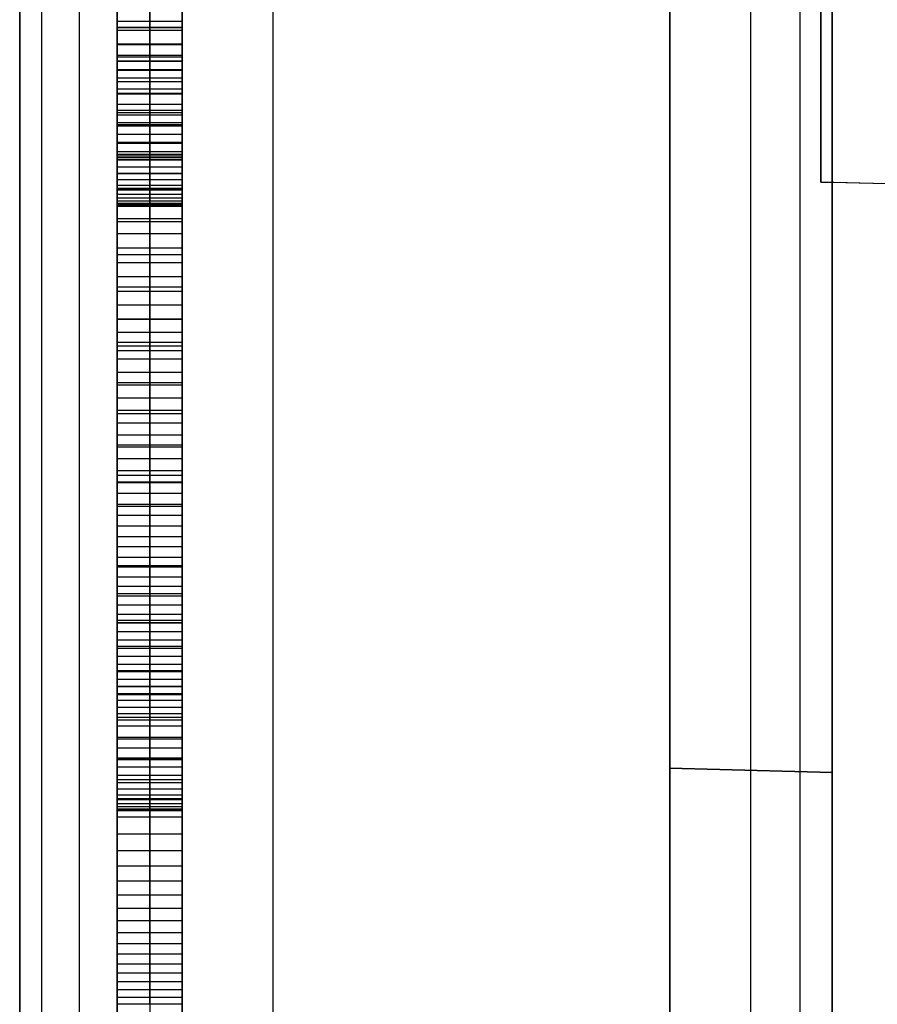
# Model space of a CAD drawing. Extents: x -9 to 8, y 1 to 147.
# Tile 79 of 181: x -8.84 to -6.21, y 77.73 to 80.76. Entities that reach past the tile are written whole.
import ezdxf

# ---------------------------------------------------------------- set-up
doc = ezdxf.new("R2010")
doc.units = 0
doc.layers.add('DEFAULT', color=7, linetype='CONTINUOUS')

msp = doc.modelspace()

# ---------------------------------------------------------------- linework, layer by layer
at = {"layer": 'DEFAULT', "color": 254}
for p, q in [((-6.3443, 110.3212, -98.2513), (-6.3443, 69.6334, -98.2513)), ((-8.5443, 72.0766, -100.6946), (-8.5443, 107.878, -100.6946)), ((-6.4443, 107.823, -100.7496), (-6.4443, 72.1316, -100.7496)), ((-8.8443, 8.2282, -18.7772), (-8.8443, 103.643, -18.7772)), ((-8.0653, 103.643, -17.9775), (-8.0653, 8.2282, -17.9775)), ((-6.8443, 99.0055, -21.567), (-6.8443, 51.455, -21.567)), ((-6.8443, 51.455, -39.999), (-6.8443, 99.0055, -39.999)), ((-6.8443, 51.455, -30.783), (-6.8443, 99.0055, -30.783)), ((-6.5943, 51.4485, -21.5604), (-6.5943, 99.012, -21.5604)), ((-6.5943, 51.4485, -40.0055), (-6.5943, 99.012, -40.0055)), ((-6.3443, 51.4419, -40.0121), (-6.3443, 99.0186, -40.0121)), ((-6.3793, 80.2576, -21.5548), (-6.3793, 96.7576, -21.5548)), ((-6.3793, 96.7576, -17.9333), (-6.3793, 80.2576, -17.9333)), ((-6.3793, 80.2576, -19.7441), (-6.3793, 96.7576, -19.7441)), ((-6.8443, 93.4288, -63.0252), (-6.8443, 78.455, -63.0252)), ((-6.8443, 78.455, -79.999), (-6.8443, 93.4288, -79.999)), ((-6.8443, 93.4288, -46.0251), (-6.8443, 78.455, -46.0251)), ((-6.8443, 78.455, -56.999), (-6.8443, 93.4288, -56.999)), ((-6.8443, 78.455, -71.5121), (-6.8443, 93.4288, -71.5121)), ((-6.8443, 78.455, -51.5121), (-6.8443, 93.4288, -51.5121)), ((-6.5943, 78.4485, -63.0186), (-6.5943, 93.4354, -63.0186)), ((-6.5943, 78.4485, -80.0055), (-6.5943, 93.4354, -80.0055)), ((-6.5943, 78.4485, -46.0186), (-6.5943, 93.4354, -46.0186)), ((-6.5943, 78.4485, -57.0055), (-6.5943, 93.4354, -57.0055)), ((-6.3443, 93.4419, -63.0121), (-6.3443, 78.4419, -63.0121)), ((-6.3443, 78.4419, -80.0121), (-6.3443, 93.4419, -80.0121)), ((-6.3443, 93.4419, -46.0121), (-6.3443, 78.4419, -46.0121)), ((-6.3443, 78.4419, -57.0121), (-6.3443, 93.4419, -57.0121)), ((-8.5443, 91.1051, -75.7393), (-8.5443, 77.6904, -75.7393)), ((-8.4443, 91.1051, -75.7393), (-8.4443, 77.6904, -75.7393)), ((-8.3443, 77.6904, -75.7393), (-8.3443, 91.1051, -75.7393)), ((-8.5443, 78.4858, -67.3115), (-8.5443, 87.8847, -66.122)), ((-8.5443, 78.4858, -57.7888), (-8.5443, 87.8847, -56.5994)), ((-8.5443, 87.8847, -53.8242), (-8.5443, 78.4858, -55.0137)), ((-8.4443, 78.4858, -67.3115), (-8.4443, 87.8847, -66.122)), ((-8.4443, 78.4858, -57.7888), (-8.4443, 87.8847, -56.5994)), ((-8.4443, 87.8847, -53.8242), (-8.4443, 78.4858, -55.0137)), ((-8.3443, 87.8847, -66.122), (-8.3443, 78.4858, -67.3115)), ((-8.3443, 87.8847, -56.5994), (-8.3443, 78.4858, -57.7888)), ((-8.3443, 78.4858, -55.0137), (-8.3443, 87.8847, -53.8242)), ((-8.3443, 87.8847, -71.1266), (-8.3443, 78.4858, -71.1266)), ((-8.3443, 87.8847, -55.8065), (-8.3443, 78.4858, -55.8065)), ((-8.5443, 86.1632, -48.3033), (-8.5443, 80.2095, -48.3033)), ((-8.5443, 78.4858, -73.5864), (-8.5443, 86.0262, -72.6324)), ((-8.5443, 86.0262, -69.8564), (-8.5443, 78.4858, -70.8112)), ((-8.5443, 86.0262, -67.3311), (-8.5443, 77.6904, -67.3311)), ((-8.4443, 78.4858, -73.5864), (-8.4443, 86.0262, -72.6324)), ((-8.4443, 86.0262, -69.8564), (-8.4443, 78.4858, -70.8112)), ((-8.3443, 86.0262, -72.6324), (-8.3443, 78.4858, -73.5864)), ((-8.3443, 78.4858, -70.8112), (-8.3443, 86.0262, -69.8564)), ((-8.5443, 82.2016, -64.0654), (-8.5443, 78.4858, -64.5355)), ((-8.4443, 82.2016, -64.0654), (-8.4443, 78.4858, -64.5355)), ((-8.3443, 78.4858, -64.5355), (-8.3443, 82.2016, -64.0654)), ((-8.5443, 81.0444, -59.1975), (-8.5443, 78.4858, -58.5082)), ((-8.4443, 81.0444, -59.1975), (-8.4443, 78.4858, -58.5082)), ((-8.3443, 78.4858, -58.5082), (-8.3443, 81.0444, -59.1975)), ((-8.5443, 80.7331, -61.9187), (-8.5443, 80.9689, -61.9872)), ((-8.5443, 80.7521, -85.1807), (-8.5443, 80.9626, -84.9883)), ((-8.4443, 80.7331, -61.9187), (-8.4443, 80.9689, -61.9872)), ((-8.4443, 80.7521, -85.1807), (-8.4443, 80.9626, -84.9883)), ((-8.3443, 80.9689, -61.9872), (-8.3443, 80.7331, -61.9187)), ((-8.3443, 80.9626, -84.9883), (-8.3443, 80.7521, -85.1807)), ((-8.5443, 80.9443, -43.7925), (-8.5443, 80.7325, -43.9186)), ((-8.4443, 80.9443, -43.7925), (-8.4443, 80.7325, -43.9186)), ((-8.3443, 80.7325, -43.9186), (-8.3443, 80.9443, -43.7925)), ((-8.5443, 80.7325, -53.3111), (-8.5443, 80.8374, -53.3488)), ((-8.4443, 80.7325, -53.3111), (-8.4443, 80.8374, -53.3488)), ((-8.3443, 80.8374, -53.3488), (-8.3443, 80.7325, -53.3111)), ((-8.5443, 80.724, -50.1022), (-8.5443, 80.811, -50.1799)), ((-8.5443, 80.811, -47.0298), (-8.5443, 80.724, -47.1294)), ((-8.4443, 80.724, -50.1022), (-8.4443, 80.811, -50.1799)), ((-8.4443, 80.811, -47.0298), (-8.4443, 80.724, -47.1294)), ((-8.3443, 80.724, -50.1022), (-8.3443, 80.811, -50.1799)), ((-8.3443, 80.811, -47.0298), (-8.3443, 80.724, -47.1294)), ((-8.3443, 80.7521, -85.1807), (-8.5443, 80.7521, -85.1807)), ((-8.5443, 80.5439, -85.3772), (-8.5443, 80.7521, -85.1807)), ((-8.3443, 80.7331, -61.9187), (-8.5443, 80.7331, -61.9187)), ((-8.5443, 80.4714, -61.8512), (-8.5443, 80.7331, -61.9187)), ((-8.3443, 80.7325, -53.3111), (-8.5443, 80.7325, -53.3111)), ((-8.5443, 80.6295, -53.2706), (-8.5443, 80.7325, -53.3111)), ((-8.5443, 80.7325, -43.9186), (-8.5443, 80.5286, -44.054)), ((-8.3443, 80.7325, -43.9186), (-8.5443, 80.7325, -43.9186)), ((-8.4443, 80.5439, -85.3772), (-8.4443, 80.7521, -85.1807)), ((-8.4443, 80.4714, -61.8512), (-8.4443, 80.7331, -61.9187)), ((-8.4443, 80.6295, -53.2706), (-8.4443, 80.7325, -53.3111)), ((-8.4443, 80.7325, -43.9186), (-8.4443, 80.5286, -44.054)), ((-8.3443, 80.7521, -85.1807), (-8.3443, 80.5439, -85.3772)), ((-8.3443, 80.7331, -61.9187), (-8.3443, 80.4714, -61.8512)), ((-8.3443, 80.7325, -53.3111), (-8.3443, 80.6295, -53.2706)), ((-8.3443, 80.5286, -44.054), (-8.3443, 80.7325, -43.9186)), ((-8.3443, 80.724, -50.1022), (-8.5443, 80.724, -50.1022)), ((-8.5443, 80.6425, -50.0187), (-8.5443, 80.724, -50.1022)), ((-8.5443, 80.724, -47.1294), (-8.5443, 80.6425, -47.2336)), ((-8.3443, 80.724, -47.1294), (-8.5443, 80.724, -47.1294)), ((-8.4443, 80.6425, -50.0187), (-8.4443, 80.724, -50.1022)), ((-8.4443, 80.724, -47.1294), (-8.4443, 80.6425, -47.2336)), ((-8.3443, 80.6425, -50.0187), (-8.3443, 80.724, -50.1022)), ((-8.3443, 80.724, -47.1294), (-8.3443, 80.6425, -47.2336)), ((-8.5443, 80.6832, -50.0605), (-8.3443, 80.6832, -50.0605)), ((-8.5443, 80.6832, -47.1815), (-8.3443, 80.6832, -47.1815)), ((-8.5443, 80.681, -53.2909), (-8.3443, 80.681, -53.2909)), ((-8.5443, 80.648, -85.279), (-8.3443, 80.648, -85.279)), ((-8.3443, 80.6425, -50.0187), (-8.5443, 80.6425, -50.0187)), ((-8.5443, 80.5668, -49.9292), (-8.5443, 80.6425, -50.0187)), ((-8.5443, 80.6425, -47.2336), (-8.5443, 80.5668, -47.3422)), ((-8.3443, 80.6425, -47.2336), (-8.5443, 80.6425, -47.2336)), ((-8.4443, 80.5668, -49.9292), (-8.4443, 80.6425, -50.0187)), ((-8.4443, 80.6425, -47.2336), (-8.4443, 80.5668, -47.3422)), ((-8.3443, 80.5668, -49.9292), (-8.3443, 80.6425, -50.0187)), ((-8.3443, 80.6425, -47.2336), (-8.3443, 80.5668, -47.3422)), ((-8.5443, 80.6306, -43.9863), (-8.3443, 80.6306, -43.9863)), ((-8.3443, 80.6295, -53.2706), (-8.5443, 80.6295, -53.2706)), ((-8.5443, 80.5286, -53.2273), (-8.5443, 80.6295, -53.2706)), ((-8.4443, 80.5286, -53.2273), (-8.4443, 80.6295, -53.2706)), ((-8.3443, 80.6295, -53.2706), (-8.3443, 80.5286, -53.2273)), ((-8.5443, 80.6046, -49.9739), (-8.3443, 80.6046, -49.9739)), ((-8.5443, 80.6046, -47.2879), (-8.3443, 80.6046, -47.2879)), ((-8.5443, 80.6023, -61.885), (-8.3443, 80.6023, -61.885)), ((-8.5443, 80.5791, -53.249), (-8.3443, 80.5791, -53.249)), ((-8.3443, 80.5668, -49.9292), (-8.5443, 80.5668, -49.9292)), ((-8.5443, 80.4971, -49.8335), (-8.5443, 80.5668, -49.9292)), ((-8.5443, 80.5668, -47.3422), (-8.5443, 80.4971, -47.4554)), ((-8.3443, 80.5668, -47.3422), (-8.5443, 80.5668, -47.3422)), ((-8.4443, 80.4971, -49.8335), (-8.4443, 80.5668, -49.9292)), ((-8.4443, 80.5668, -47.3422), (-8.4443, 80.4971, -47.4554)), ((-8.3443, 80.4971, -49.8335), (-8.3443, 80.5668, -49.9292)), ((-8.3443, 80.5668, -47.3422), (-8.3443, 80.4971, -47.4554)), ((-8.3443, 80.5439, -85.3772), (-8.5443, 80.5439, -85.3772)), ((-8.5443, 80.3381, -85.5783), (-8.5443, 80.5439, -85.3772)), ((-8.5443, 80.5319, -49.8814), (-8.3443, 80.5319, -49.8814)), ((-8.5443, 80.5319, -47.3988), (-8.3443, 80.5319, -47.3988)), ((-8.3443, 80.5286, -53.2273), (-8.5443, 80.5286, -53.2273)), ((-8.5443, 80.4297, -53.1812), (-8.5443, 80.5286, -53.2273)), ((-8.5443, 80.5286, -44.054), (-8.5443, 80.3328, -44.1985)), ((-8.3443, 80.5286, -44.054), (-8.5443, 80.5286, -44.054)), ((-8.4443, 80.3381, -85.5783), (-8.4443, 80.5439, -85.3772)), ((-8.4443, 80.4297, -53.1812), (-8.4443, 80.5286, -53.2273)), ((-8.4443, 80.5286, -44.054), (-8.4443, 80.3328, -44.1985)), ((-8.3443, 80.5439, -85.3772), (-8.3443, 80.3381, -85.5783)), ((-8.3443, 80.5286, -53.2273), (-8.3443, 80.4297, -53.1812)), ((-8.3443, 80.3328, -44.1985), (-8.3443, 80.5286, -44.054)), ((-8.3443, 80.4971, -49.8335), (-8.5443, 80.4971, -49.8335)), ((-8.5443, 80.4337, -49.7318), (-8.5443, 80.4971, -49.8335)), ((-8.5443, 80.4971, -47.4554), (-8.5443, 80.4337, -47.5731)), ((-8.3443, 80.4971, -47.4554), (-8.5443, 80.4971, -47.4554)), ((-8.4443, 80.4337, -49.7318), (-8.4443, 80.4971, -49.8335)), ((-8.4443, 80.4971, -47.4554), (-8.4443, 80.4337, -47.5731)), ((-8.3443, 80.4337, -49.7318), (-8.3443, 80.4971, -49.8335)), ((-8.3443, 80.4971, -47.4554), (-8.3443, 80.4337, -47.5731)), ((-8.5443, 80.4792, -53.2043), (-8.3443, 80.4792, -53.2043)), ((-8.3443, 80.4714, -61.8512), (-8.5443, 80.4714, -61.8512)), ((-8.5443, 80.1824, -61.7835), (-8.5443, 80.4714, -61.8512)), ((-8.5443, 80.4654, -49.7827), (-8.3443, 80.4654, -49.7827)), ((-8.5443, 80.4654, -47.5143), (-8.3443, 80.4654, -47.5143)), ((-8.4443, 80.1824, -61.7835), (-8.4443, 80.4714, -61.8512)), ((-8.3443, 80.4714, -61.8512), (-8.3443, 80.1824, -61.7835)), ((-8.5443, 80.441, -85.4778), (-8.3443, 80.441, -85.4778)), ((-8.3443, 80.4337, -49.7318), (-8.5443, 80.4337, -49.7318)), ((-8.5443, 80.3768, -49.6237), (-8.5443, 80.4337, -49.7318)), ((-8.5443, 80.4337, -47.5731), (-8.5443, 80.3768, -47.6955)), ((-8.3443, 80.4337, -47.5731), (-8.5443, 80.4337, -47.5731)), ((-8.5443, 80.4307, -44.1262), (-8.3443, 80.4307, -44.1262)), ((-8.3443, 80.4297, -53.1812), (-8.5443, 80.4297, -53.1812)), ((-8.5443, 80.3328, -53.1323), (-8.5443, 80.4297, -53.1812)), ((-8.4443, 80.3768, -49.6237), (-8.4443, 80.4337, -49.7318)), ((-8.4443, 80.4337, -47.5731), (-8.4443, 80.3768, -47.6955)), ((-8.4443, 80.3328, -53.1323), (-8.4443, 80.4297, -53.1812)), ((-8.3443, 80.3768, -49.6237), (-8.3443, 80.4337, -49.7318)), ((-8.3443, 80.4337, -47.5731), (-8.3443, 80.3768, -47.6955)), ((-8.3443, 80.4297, -53.1812), (-8.3443, 80.3328, -53.1323)), ((-8.5443, 80.4053, -49.6777), (-8.3443, 80.4053, -49.6777)), ((-8.5443, 80.4053, -47.6343), (-8.3443, 80.4053, -47.6343)), ((-8.5443, 80.3813, -53.1568), (-8.3443, 80.3813, -53.1568)), ((-8.3443, 80.3768, -49.6237), (-8.5443, 80.3768, -49.6237)), ((-8.5443, 80.3267, -49.5093), (-8.5443, 80.3768, -49.6237)), ((-8.5443, 80.3768, -47.6955), (-8.5443, 80.3267, -47.8226)), ((-8.3443, 80.3768, -47.6955), (-8.5443, 80.3768, -47.6955)), ((-8.4443, 80.3267, -49.5093), (-8.4443, 80.3768, -49.6237)), ((-8.4443, 80.3768, -47.6955), (-8.4443, 80.3267, -47.8226)), ((-8.3443, 80.3267, -49.5093), (-8.3443, 80.3768, -49.6237)), ((-8.3443, 80.3768, -47.6955), (-8.3443, 80.3267, -47.8226)), ((-8.5443, 80.3518, -49.5665), (-8.3443, 80.3518, -49.5665)), ((-8.5443, 80.3518, -47.759), (-8.3443, 80.3518, -47.759)), ((-8.5443, 80.3437, -64.3004), (-8.3443, 80.3437, -64.3004)), ((-8.3443, 80.3381, -85.5783), (-8.5443, 80.3381, -85.5783)), ((-8.5443, 80.1352, -85.7844), (-8.5443, 80.3381, -85.5783)), ((-8.3443, 80.3328, -53.1323), (-8.5443, 80.3328, -53.1323)), ((-8.5443, 80.238, -53.0806), (-8.5443, 80.3328, -53.1323)), ((-8.5443, 80.3328, -44.1985), (-8.5443, 80.1453, -44.3521)), ((-8.3443, 80.3328, -44.1985), (-8.5443, 80.3328, -44.1985)), ((-8.5443, 80.3269, -61.8174), (-8.3443, 80.3269, -61.8174)), ((-8.3443, 80.3267, -49.5093), (-8.5443, 80.3267, -49.5093)), ((-8.5443, 80.2837, -49.3884), (-8.5443, 80.3267, -49.5093)), ((-8.5443, 80.3267, -47.8226), (-8.5443, 80.2837, -47.9542)), ((-8.3443, 80.3267, -47.8226), (-8.5443, 80.3267, -47.8226)), ((-8.4443, 80.1352, -85.7844), (-8.4443, 80.3381, -85.5783)), ((-8.4443, 80.238, -53.0806), (-8.4443, 80.3328, -53.1323)), ((-8.4443, 80.3328, -44.1985), (-8.4443, 80.1453, -44.3521)), ((-8.4443, 80.2837, -49.3884), (-8.4443, 80.3267, -49.5093)), ((-8.4443, 80.3267, -47.8226), (-8.4443, 80.2837, -47.9542)), ((-8.3443, 80.3381, -85.5783), (-8.3443, 80.1352, -85.7844)), ((-8.3443, 80.3328, -53.1323), (-8.3443, 80.238, -53.0806)), ((-8.3443, 80.1453, -44.3521), (-8.3443, 80.3328, -44.1985)), ((-8.3443, 80.2837, -49.3884), (-8.3443, 80.3267, -49.5093)), ((-8.3443, 80.3267, -47.8226), (-8.3443, 80.2837, -47.9542)), ((-8.5443, 80.3052, -49.4488), (-8.3443, 80.3052, -49.4488)), ((-8.5443, 80.3052, -47.8884), (-8.3443, 80.3052, -47.8884)), ((-8.5443, 80.2854, -53.1065), (-8.3443, 80.2854, -53.1065)), ((-8.3443, 80.2837, -49.3884), (-8.5443, 80.2837, -49.3884)), ((-8.5443, 80.2479, -49.261), (-8.5443, 80.2837, -49.3884)), ((-8.5443, 80.2837, -47.9542), (-8.5443, 80.2479, -48.0906)), ((-8.3443, 80.2837, -47.9542), (-8.5443, 80.2837, -47.9542)), ((-8.4443, 80.2479, -49.261), (-8.4443, 80.2837, -49.3884)), ((-8.4443, 80.2837, -47.9542), (-8.4443, 80.2479, -48.0906)), ((-8.3443, 80.2479, -49.261), (-8.3443, 80.2837, -49.3884)), ((-8.3443, 80.2837, -47.9542), (-8.3443, 80.2479, -48.0906)), ((-8.5443, 80.2658, -49.3247), (-8.3443, 80.2658, -49.3247)), ((-8.5443, 80.2658, -48.0224), (-8.3443, 80.2658, -48.0224)), ((-8.3443, 80.2479, -49.261), (-8.5443, 80.2479, -49.261)), ((-8.5443, 80.2196, -49.1269), (-8.5443, 80.2479, -49.261)), ((-8.5443, 80.2479, -48.0906), (-8.5443, 80.2196, -48.2318)), ((-8.3443, 80.2479, -48.0906), (-8.5443, 80.2479, -48.0906)), ((-8.4443, 80.2196, -49.1269), (-8.4443, 80.2479, -49.261)), ((-8.4443, 80.2479, -48.0906), (-8.4443, 80.2196, -48.2318)), ((-8.3443, 80.2196, -49.1269), (-8.3443, 80.2479, -49.261)), ((-8.3443, 80.2479, -48.0906), (-8.3443, 80.2196, -48.2318)), ((-6.3793, 80.2576, -21.5548), (-6.3443, 80.2567, -21.5539)), ((-6.3793, 80.2576, -17.9333), (-6.3793, 80.2576, -21.5548)), ((-0.4993, 80.1037, -17.7793), (-6.3793, 80.2576, -17.9333)), ((-2.7993, 80.1639, -19.6671), (-6.3793, 80.2576, -19.6671)), ((-6.3443, 80.2567, -20.9334), (-6.3443, 71.2585, -20.9334)), ((-2.7993, 80.1639, -20.8406), (-6.3443, 80.2567, -20.9334)), ((-6.3443, 80.2567, -21.5539), (-6.3443, 80.2567, -20.9334)), ((-6.3443, 80.2567, -21.5539), (-6.3443, 71.2585, -21.5539)), ((-6.3443, 80.2567, -21.2437), (-6.3443, 71.2585, -21.2437)), ((-8.5443, 80.2391, -44.2753), (-8.3443, 80.2391, -44.2753)), ((-8.3443, 80.238, -53.0806), (-8.5443, 80.238, -53.0806)), ((-8.5443, 80.1453, -53.0262), (-8.5443, 80.238, -53.0806)), ((-8.5443, 80.2367, -85.6814), (-8.3443, 80.2367, -85.6814)), ((-8.5443, 80.2337, -49.1939), (-8.3443, 80.2337, -49.1939)), ((-8.5443, 80.2337, -48.1612), (-8.3443, 80.2337, -48.1612)), ((-8.3443, 80.2196, -49.1269), (-8.5443, 80.2196, -49.1269)), ((-8.5443, 80.1991, -48.9861), (-8.5443, 80.2196, -49.1269)), ((-8.5443, 80.2196, -48.2318), (-8.5443, 80.1991, -48.3776)), ((-8.3443, 80.2196, -48.2318), (-8.5443, 80.2196, -48.2318)), ((-8.4443, 80.1453, -53.0262), (-8.4443, 80.238, -53.0806)), ((-8.4443, 80.1991, -48.9861), (-8.4443, 80.2196, -49.1269)), ((-8.4443, 80.2196, -48.2318), (-8.4443, 80.1991, -48.3776)), ((-8.3443, 80.238, -53.0806), (-8.3443, 80.1453, -53.0262)), ((-8.3443, 80.1991, -48.9861), (-8.3443, 80.2196, -49.1269)), ((-8.3443, 80.2196, -48.2318), (-8.3443, 80.1991, -48.3776)), ((-8.5443, 80.2093, -49.0565), (-8.3443, 80.2093, -49.0565)), ((-8.5443, 80.2093, -48.3047), (-8.3443, 80.2093, -48.3047)), ((-8.3443, 80.1991, -48.9861), (-8.5443, 80.1991, -48.9861)), ((-8.5443, 80.1866, -48.8384), (-8.5443, 80.1991, -48.9861)), ((-8.5443, 80.1991, -48.3776), (-8.5443, 80.1866, -48.5283)), ((-8.3443, 80.1991, -48.3776), (-8.5443, 80.1991, -48.3776)), ((-8.5443, 80.1928, -48.9122), (-8.3443, 80.1928, -48.9122)), ((-8.5443, 80.1928, -48.453), (-8.3443, 80.1928, -48.453)), ((-8.5443, 80.1916, -53.0534), (-8.3443, 80.1916, -53.0534)), ((-8.4443, 80.1866, -48.8384), (-8.4443, 80.1991, -48.9861)), ((-8.4443, 80.1991, -48.3776), (-8.4443, 80.1866, -48.5283)), ((-8.3443, 80.2094, -48.3039), (-8.3443, 78.3447, -48.3039)), ((-8.3443, 80.1866, -48.8384), (-8.3443, 80.1991, -48.9861)), ((-8.3443, 80.1991, -48.3776), (-8.3443, 80.1866, -48.5283)), ((-8.3443, 80.1866, -48.8384), (-8.5443, 80.1866, -48.8384)), ((-8.5443, 80.1824, -48.6838), (-8.5443, 80.1866, -48.8384)), ((-8.5443, 80.1866, -48.5283), (-8.5443, 80.1824, -48.6838)), ((-8.3443, 80.1866, -48.5283), (-8.5443, 80.1866, -48.5283)), ((-8.5443, 80.1845, -48.7611), (-8.3443, 80.1845, -48.7611)), ((-8.5443, 80.1845, -48.6061), (-8.3443, 80.1845, -48.6061)), ((-8.3443, 80.1824, -61.7835), (-8.5443, 80.1824, -61.7835)), ((-8.5443, 78.4858, -61.4028), (-8.5443, 80.1824, -61.7835)), ((-8.3443, 80.1824, -48.6838), (-8.5443, 80.1824, -48.6838)), ((-8.4443, 80.1824, -48.6838), (-8.4443, 80.1866, -48.8384)), ((-8.4443, 80.1866, -48.5283), (-8.4443, 80.1824, -48.6838)), ((-8.4443, 78.4858, -61.4028), (-8.4443, 80.1824, -61.7835)), ((-8.3443, 80.1824, -48.6838), (-8.3443, 80.1866, -48.8384)), ((-8.3443, 80.1866, -48.5283), (-8.3443, 80.1824, -48.6838)), ((-8.3443, 80.1824, -61.7835), (-8.3443, 78.4858, -61.4028)), ((-8.3443, 80.1453, -53.0262), (-8.5443, 80.1453, -53.0262)), ((-8.5443, 80.0546, -52.9689), (-8.5443, 80.1453, -53.0262)), ((-8.5443, 80.1453, -44.3521), (-8.5443, 79.966, -44.5148)), ((-8.3443, 80.1453, -44.3521), (-8.5443, 80.1453, -44.3521)), ((-8.3443, 80.1352, -85.7844), (-8.5443, 80.1352, -85.7844)), ((-8.5443, 79.9351, -85.996), (-8.5443, 80.1352, -85.7844)), ((-8.4443, 80.0546, -52.9689), (-8.4443, 80.1453, -53.0262)), ((-8.4443, 80.1453, -44.3521), (-8.4443, 79.966, -44.5148)), ((-8.4443, 79.9351, -85.996), (-8.4443, 80.1352, -85.7844)), ((-8.3443, 80.1453, -53.0262), (-8.3443, 80.0546, -52.9689)), ((-8.3443, 79.966, -44.5148), (-8.3443, 80.1453, -44.3521)), ((-8.3443, 80.1352, -85.7844), (-8.3443, 79.9351, -85.996)), ((-8.5443, 80.0999, -52.9975), (-8.3443, 80.0999, -52.9975)), ((-8.5443, 80.0556, -44.4335), (-8.3443, 80.0556, -44.4335)), ((-8.3443, 80.0546, -52.9689), (-8.5443, 80.0546, -52.9689)), ((-8.5443, 79.966, -52.9088), (-8.5443, 80.0546, -52.9689)), ((-8.4443, 79.966, -52.9088), (-8.4443, 80.0546, -52.9689)), ((-8.3443, 80.0546, -52.9689), (-8.3443, 79.966, -52.9088)), ((-8.5443, 80.0352, -85.8902), (-8.3443, 80.0352, -85.8902)), ((-8.5443, 80.0103, -52.9389), (-8.3443, 80.0103, -52.9389)), ((-8.3443, 79.966, -52.9088), (-8.5443, 79.966, -52.9088)), ((-8.5443, 79.8796, -52.846), (-8.5443, 79.966, -52.9088)), ((-8.5443, 79.966, -44.5148), (-8.5443, 79.7952, -44.6864)), ((-8.3443, 79.966, -44.5148), (-8.5443, 79.966, -44.5148)), ((-8.4443, 79.8796, -52.846), (-8.4443, 79.966, -52.9088)), ((-8.4443, 79.966, -44.5148), (-8.4443, 79.7952, -44.6864)), ((-8.3443, 79.966, -52.9088), (-8.3443, 79.8796, -52.846)), ((-8.3443, 79.7952, -44.6864), (-8.3443, 79.966, -44.5148)), ((-8.3443, 79.9351, -85.996), (-8.5443, 79.9351, -85.996)), ((-8.5443, 79.7383, -86.2134), (-8.5443, 79.9351, -85.996)), ((-8.5443, 79.9228, -52.8774), (-8.3443, 79.9228, -52.8774)), ((-8.4443, 79.7383, -86.2134), (-8.4443, 79.9351, -85.996)), ((-8.3443, 79.9351, -85.996), (-8.3443, 79.7383, -86.2134)), ((-8.5443, 79.8806, -44.6006), (-8.3443, 79.8806, -44.6006)), ((-8.3443, 79.8796, -52.846), (-8.5443, 79.8796, -52.846)), ((-8.5443, 79.7952, -52.7804), (-8.5443, 79.8796, -52.846)), ((-8.4443, 79.7952, -52.7804), (-8.4443, 79.8796, -52.846)), ((-8.3443, 79.8796, -52.846), (-8.3443, 79.7952, -52.7804)), ((-8.5443, 79.8374, -52.8132), (-8.3443, 79.8374, -52.8132)), ((-8.5443, 79.8367, -86.1047), (-8.3443, 79.8367, -86.1047)), ((-8.3443, 79.7952, -52.7804), (-8.5443, 79.7952, -52.7804)), ((-8.5443, 79.7131, -52.712), (-8.5443, 79.7952, -52.7804)), ((-8.5443, 79.7952, -44.6864), (-8.5443, 79.6331, -44.867)), ((-8.3443, 79.7952, -44.6864), (-8.5443, 79.7952, -44.6864)), ((-8.4443, 79.7131, -52.712), (-8.4443, 79.7952, -52.7804)), ((-8.4443, 79.7952, -44.6864), (-8.4443, 79.6331, -44.867)), ((-8.3443, 79.7952, -52.7804), (-8.3443, 79.7131, -52.712)), ((-8.3443, 79.6331, -44.867), (-8.3443, 79.7952, -44.6864)), ((-8.5443, 79.7651, -58.8528), (-8.3443, 79.7651, -58.8528)), ((-8.5443, 79.7542, -52.7462), (-8.3443, 79.7542, -52.7462)), ((-8.3443, 79.7383, -86.2134), (-8.5443, 79.7383, -86.2134)), ((-8.5443, 79.5449, -86.4373), (-8.5443, 79.7383, -86.2134)), ((-8.4443, 79.5449, -86.4373), (-8.4443, 79.7383, -86.2134)), ((-8.3443, 79.7383, -86.2134), (-8.3443, 79.5449, -86.4373)), ((-8.5443, 79.7142, -44.7767), (-8.3443, 79.7142, -44.7767)), ((-8.3443, 79.7131, -52.712), (-8.5443, 79.7131, -52.712)), ((-8.5443, 79.6331, -52.6408), (-8.5443, 79.7131, -52.712)), ((-8.4443, 79.6331, -52.6408), (-8.4443, 79.7131, -52.712)), ((-8.3443, 79.7131, -52.712), (-8.3443, 79.6331, -52.6408)), ((-8.5443, 79.6731, -52.6764), (-8.3443, 79.6731, -52.6764)), ((-8.5443, 79.6416, -86.3254), (-8.3443, 79.6416, -86.3254)), ((-8.3443, 79.6331, -52.6408), (-8.5443, 79.6331, -52.6408)), ((-8.5443, 79.5553, -52.5669), (-8.5443, 79.6331, -52.6408)), ((-8.5443, 79.6331, -44.867), (-8.5443, 79.4797, -45.0564)), ((-8.3443, 79.6331, -44.867), (-8.5443, 79.6331, -44.867)), ((-8.4443, 79.5553, -52.5669), (-8.4443, 79.6331, -52.6408)), ((-8.4443, 79.6331, -44.867), (-8.4443, 79.4797, -45.0564)), ((-8.3443, 79.6331, -52.6408), (-8.3443, 79.5553, -52.5669)), ((-8.3443, 79.4797, -45.0564), (-8.3443, 79.6331, -44.867)), ((-8.5443, 79.5942, -52.6039), (-8.3443, 79.5942, -52.6039)), ((-8.5443, 79.5564, -44.9617), (-8.3443, 79.5564, -44.9617)), ((-8.3443, 79.5553, -52.5669), (-8.5443, 79.5553, -52.5669)), ((-8.5443, 79.4797, -52.4902), (-8.5443, 79.5553, -52.5669)), ((-8.4443, 79.4797, -52.4902), (-8.4443, 79.5553, -52.5669)), ((-8.3443, 79.5553, -52.5669), (-8.3443, 79.4797, -52.4902)), ((-8.3443, 79.5449, -86.4373), (-8.5443, 79.5449, -86.4373)), ((-8.5443, 79.3552, -86.668), (-8.5443, 79.5449, -86.4373)), ((-8.4443, 79.3552, -86.668), (-8.4443, 79.5449, -86.4373)), ((-8.3443, 79.5449, -86.4373), (-8.3443, 79.3552, -86.668)), ((-8.5443, 79.5175, -52.5285), (-8.3443, 79.5175, -52.5285)), ((-8.3443, 79.4797, -52.4902), (-8.5443, 79.4797, -52.4902)), ((-8.5443, 79.4063, -52.4107), (-8.5443, 79.4797, -52.4902)), ((-8.5443, 79.4797, -45.0564), (-8.5443, 79.3351, -45.2546)), ((-8.3443, 79.4797, -45.0564), (-8.5443, 79.4797, -45.0564)), ((-8.4443, 79.4063, -52.4107), (-8.4443, 79.4797, -52.4902)), ((-8.4443, 79.4797, -45.0564), (-8.4443, 79.3351, -45.2546)), ((-8.3443, 79.4797, -52.4902), (-8.3443, 79.4063, -52.4107)), ((-8.3443, 79.3351, -45.2546), (-8.3443, 79.4797, -45.0564)), ((-8.5443, 79.45, -86.5527), (-8.3443, 79.45, -86.5527)), ((-8.5443, 79.443, -52.4505), (-8.3443, 79.443, -52.4505)), ((-8.5443, 79.4074, -45.1555), (-8.3443, 79.4074, -45.1555)), ((-8.3443, 79.4063, -52.4107), (-8.5443, 79.4063, -52.4107)), ((-8.5443, 79.3351, -52.3285), (-8.5443, 79.4063, -52.4107)), ((-8.4443, 79.3351, -52.3285), (-8.4443, 79.4063, -52.4107)), ((-8.3443, 79.4063, -52.4107), (-8.3443, 79.3351, -52.3285)), ((-8.5443, 79.3707, -52.3696), (-8.3443, 79.3707, -52.3696)), ((-8.3443, 79.3552, -86.668), (-8.5443, 79.3552, -86.668)), ((-8.5443, 79.1663, -86.8995), (-8.5443, 79.3552, -86.668)), ((-8.4443, 79.1663, -86.8995), (-8.4443, 79.3552, -86.668)), ((-8.3443, 79.3552, -86.668), (-8.3443, 79.1663, -86.8995)), ((-8.3443, 79.3351, -52.3285), (-8.5443, 79.3351, -52.3285)), ((-8.5443, 79.2663, -52.2436), (-8.5443, 79.3351, -52.3285)), ((-8.5443, 79.3351, -45.2546), (-8.5443, 79.1997, -45.4616)), ((-8.3443, 79.3351, -45.2546), (-8.5443, 79.3351, -45.2546)), ((-8.5443, 79.3341, -61.5932), (-8.3443, 79.3341, -61.5932)), ((-8.4443, 79.2663, -52.2436), (-8.4443, 79.3351, -52.3285)), ((-8.4443, 79.3351, -45.2546), (-8.4443, 79.1997, -45.4616)), ((-8.3443, 79.3351, -52.3285), (-8.3443, 79.2663, -52.2436)), ((-8.3443, 79.1997, -45.4616), (-8.3443, 79.3351, -45.2546)), ((-8.5443, 79.3007, -52.286), (-8.3443, 79.3007, -52.286)), ((-8.5443, 79.2674, -45.3581), (-8.3443, 79.2674, -45.3581)), ((-8.3443, 79.2663, -52.2436), (-8.5443, 79.2663, -52.2436)), ((-8.5443, 79.1997, -52.1558), (-8.5443, 79.2663, -52.2436)), ((-8.5443, 79.2608, -86.7838), (-8.3443, 79.2608, -86.7838)), ((-8.4443, 79.1997, -52.1558), (-8.4443, 79.2663, -52.2436)), ((-8.3443, 79.2663, -52.2436), (-8.3443, 79.1997, -52.1558)), ((-8.5443, 79.233, -52.1997), (-8.3443, 79.233, -52.1997)), ((-8.3443, 79.1997, -52.1558), (-8.5443, 79.1997, -52.1558)), ((-8.5443, 79.1354, -52.0653), (-8.5443, 79.1997, -52.1558)), ((-8.5443, 79.1997, -45.4616), (-8.5443, 79.0734, -45.6772)), ((-8.3443, 79.1997, -45.4616), (-8.5443, 79.1997, -45.4616)), ((-8.4443, 79.1354, -52.0653), (-8.4443, 79.1997, -52.1558)), ((-8.4443, 79.1997, -45.4616), (-8.4443, 79.0734, -45.6772)), ((-8.3443, 79.1997, -52.1558), (-8.3443, 79.1354, -52.0653)), ((-8.3443, 79.0734, -45.6772), (-8.3443, 79.1997, -45.4616)), ((-8.5443, 79.1675, -52.1106), (-8.3443, 79.1675, -52.1106)), ((-8.3443, 79.1663, -86.8995), (-8.5443, 79.1663, -86.8995)), ((-8.5443, 78.9913, -87.1299), (-8.5443, 79.1663, -86.8995)), ((-8.4443, 78.9913, -87.1299), (-8.4443, 79.1663, -86.8995)), ((-8.3443, 79.1663, -86.8995), (-8.3443, 78.9913, -87.1299)), ((-8.5443, 79.1365, -45.5694), (-8.3443, 79.1365, -45.5694)), ((-8.3443, 79.1354, -52.0653), (-8.5443, 79.1354, -52.0653)), ((-8.5443, 79.0734, -51.9721), (-8.5443, 79.1354, -52.0653)), ((-8.4443, 79.0734, -51.9721), (-8.4443, 79.1354, -52.0653)), ((-8.3443, 79.1354, -52.0653), (-8.3443, 79.0734, -51.9721)), ((-8.5443, 79.1044, -52.0187), (-8.3443, 79.1044, -52.0187)), ((-8.5443, 79.0788, -87.0147), (-8.3443, 79.0788, -87.0147)), ((-8.3443, 79.0734, -51.9721), (-8.5443, 79.0734, -51.9721)), ((-8.5443, 79.0137, -51.8761), (-8.5443, 79.0734, -51.9721)), ((-8.5443, 79.0734, -45.6772), (-8.5443, 78.9564, -45.9014)), ((-8.3443, 79.0734, -45.6772), (-8.5443, 79.0734, -45.6772)), ((-8.4443, 79.0137, -51.8761), (-8.4443, 79.0734, -51.9721)), ((-8.4443, 79.0734, -45.6772), (-8.4443, 78.9564, -45.9014)), ((-8.3443, 79.0734, -51.9721), (-8.3443, 79.0137, -51.8761)), ((-8.3443, 78.9564, -45.9014), (-8.3443, 79.0734, -45.6772)), ((-8.5443, 79.0435, -51.9241), (-8.3443, 79.0435, -51.9241)), ((-8.5443, 79.0149, -45.7893), (-8.3443, 79.0149, -45.7893)), ((-8.3443, 79.0137, -51.8761), (-8.5443, 79.0137, -51.8761)), ((-8.5443, 78.9564, -51.7774), (-8.5443, 79.0137, -51.8761)), ((-8.4443, 78.9564, -51.7774), (-8.4443, 79.0137, -51.8761)), ((-8.3443, 79.0137, -51.8761), (-8.3443, 78.9564, -51.7774)), ((-8.3443, 78.9913, -87.1299), (-8.5443, 78.9913, -87.1299)), ((-8.5443, 78.8295, -87.3586), (-8.5443, 78.9913, -87.1299)), ((-8.5443, 78.985, -51.8268), (-8.3443, 78.985, -51.8268)), ((-8.4443, 78.8295, -87.3586), (-8.4443, 78.9913, -87.1299)), ((-8.3443, 78.9913, -87.1299), (-8.3443, 78.8295, -87.3586)), ((-8.3443, 78.9564, -51.7774), (-8.5443, 78.9564, -51.7774)), ((-8.5443, 78.9014, -51.676), (-8.5443, 78.9564, -51.7774)), ((-8.5443, 78.9564, -45.9014), (-8.5443, 78.8488, -46.1342)), ((-8.3443, 78.9564, -45.9014), (-8.5443, 78.9564, -45.9014)), ((-8.4443, 78.9014, -51.676), (-8.4443, 78.9564, -51.7774)), ((-8.4443, 78.9564, -45.9014), (-8.4443, 78.8488, -46.1342)), ((-8.3443, 78.9564, -51.7774), (-8.3443, 78.9014, -51.676)), ((-8.3443, 78.8488, -46.1342), (-8.3443, 78.9564, -45.9014)), ((-8.5443, 78.9289, -51.7267), (-8.3443, 78.9289, -51.7267)), ((-8.5443, 78.9104, -87.2442), (-8.3443, 78.9104, -87.2442)), ((-8.5443, 78.9026, -46.0178), (-8.3443, 78.9026, -46.0178)), ((-8.3443, 78.9014, -51.676), (-8.5443, 78.9014, -51.676)), ((-8.5443, 78.8488, -51.5718), (-8.5443, 78.9014, -51.676)), ((-8.4443, 78.8488, -51.5718), (-8.4443, 78.9014, -51.676)), ((-8.3443, 78.9014, -51.676), (-8.3443, 78.8488, -51.5718)), ((-8.5443, 78.8751, -51.6239), (-8.3443, 78.8751, -51.6239)), ((-8.3443, 78.8488, -51.5718), (-8.5443, 78.8488, -51.5718)), ((-8.5443, 78.7986, -51.4649), (-8.5443, 78.8488, -51.5718)), ((-8.5443, 78.8488, -46.1342), (-8.5443, 78.7509, -46.3754)), ((-8.3443, 78.8488, -46.1342), (-8.5443, 78.8488, -46.1342)), ((-8.3443, 78.8295, -87.3586), (-8.5443, 78.8295, -87.3586)), ((-8.5443, 78.6805, -87.585), (-8.5443, 78.8295, -87.3586)), ((-8.4443, 78.7986, -51.4649), (-8.4443, 78.8488, -51.5718)), ((-8.4443, 78.8488, -46.1342), (-8.4443, 78.7509, -46.3754)), ((-8.4443, 78.6805, -87.585), (-8.4443, 78.8295, -87.3586)), ((-8.3443, 78.8488, -51.5718), (-8.3443, 78.7986, -51.4649)), ((-8.3443, 78.7509, -46.3754), (-8.3443, 78.8488, -46.1342)), ((-8.3443, 78.8295, -87.3586), (-8.3443, 78.6805, -87.585)), ((-8.5443, 78.8237, -51.5183), (-8.3443, 78.8237, -51.5183)), ((-8.5443, 78.7998, -46.2548), (-8.3443, 78.7998, -46.2548)), ((-8.3443, 78.7986, -51.4649), (-8.5443, 78.7986, -51.4649)), ((-8.5443, 78.7509, -51.3552), (-8.5443, 78.7986, -51.4649)), ((-8.4443, 78.7509, -51.3552), (-8.4443, 78.7986, -51.4649)), ((-8.3443, 78.7986, -51.4649), (-8.3443, 78.7509, -51.3552)), ((-8.5443, 78.7747, -51.41), (-8.3443, 78.7747, -51.41)), ((-8.5443, 78.755, -87.4718), (-8.3443, 78.755, -87.4718)), ((-8.3443, 78.7509, -51.3552), (-8.5443, 78.7509, -51.3552)), ((-8.5443, 78.7055, -51.2428), (-8.5443, 78.7509, -51.3552)), ((-8.5443, 78.7509, -46.3754), (-8.5443, 78.6626, -46.6251)), ((-8.3443, 78.7509, -46.3754), (-8.5443, 78.7509, -46.3754)), ((-8.4443, 78.7055, -51.2428), (-8.4443, 78.7509, -51.3552)), ((-8.4443, 78.7509, -46.3754), (-8.4443, 78.6626, -46.6251)), ((-8.3443, 78.7509, -51.3552), (-8.3443, 78.7055, -51.2428)), ((-8.3443, 78.6626, -46.6251), (-8.3443, 78.7509, -46.3754)), ((-8.5443, 78.7282, -51.299), (-8.3443, 78.7282, -51.299)), ((-8.5443, 78.7067, -46.5002), (-8.3443, 78.7067, -46.5002)), ((-8.3443, 78.7055, -51.2428), (-8.5443, 78.7055, -51.2428)), ((-8.5443, 78.6626, -51.1278), (-8.5443, 78.7055, -51.2428)), ((-8.4443, 78.6626, -51.1278), (-8.4443, 78.7055, -51.2428)), ((-8.3443, 78.7055, -51.2428), (-8.3443, 78.6626, -51.1278)), ((-8.5443, 78.6841, -51.1853), (-8.3443, 78.6841, -51.1853)), ((-8.3443, 78.6805, -87.585), (-8.5443, 78.6805, -87.585)), ((-8.5443, 78.5436, -87.8086), (-8.5443, 78.6805, -87.585)), ((-8.4443, 78.5436, -87.8086), (-8.4443, 78.6805, -87.585)), ((-8.3443, 78.6805, -87.585), (-8.3443, 78.5436, -87.8086)), ((-8.3443, 78.6626, -51.1278), (-8.5443, 78.6626, -51.1278)), ((-8.5443, 78.6222, -51.0099), (-8.5443, 78.6626, -51.1278)), ((-8.5443, 78.6626, -46.6251), (-8.5443, 78.5842, -46.8831)), ((-8.3443, 78.6626, -46.6251), (-8.5443, 78.6626, -46.6251)), ((-8.5443, 78.6424, -51.0688), (-8.3443, 78.6424, -51.0688)), ((-8.4443, 78.6222, -51.0099), (-8.4443, 78.6626, -51.1278)), ((-8.4443, 78.6626, -46.6251), (-8.4443, 78.5842, -46.8831)), ((-8.3443, 78.6626, -51.1278), (-8.3443, 78.6222, -51.0099)), ((-8.3443, 78.5842, -46.8831), (-8.3443, 78.6626, -46.6251)), ((-8.5443, 78.6234, -46.7541), (-8.3443, 78.6234, -46.7541)), ((-8.3443, 78.6222, -51.0099), (-8.5443, 78.6222, -51.0099)), ((-8.5443, 78.5842, -50.8894), (-8.5443, 78.6222, -51.0099)), ((-8.5443, 78.612, -87.6968), (-8.3443, 78.612, -87.6968)), ((-8.4443, 78.5842, -50.8894), (-8.4443, 78.6222, -51.0099)), ((-8.3443, 78.6222, -51.0099), (-8.3443, 78.5842, -50.8894)), ((-8.5443, 78.6032, -50.9497), (-8.3443, 78.6032, -50.9497)), ((-8.3443, 78.5842, -50.8894), (-8.5443, 78.5842, -50.8894)), ((-8.5443, 78.5159, -50.6402), (-8.5443, 78.5842, -50.8894)), ((-8.5443, 78.5842, -46.8831), (-8.5443, 78.5159, -47.1495)), ((-8.3443, 78.5842, -46.8831), (-8.5443, 78.5842, -46.8831)), ((-8.4443, 78.5159, -50.6402), (-8.4443, 78.5842, -50.8894)), ((-8.4443, 78.5842, -46.8831), (-8.4443, 78.5159, -47.1495)), ((-8.3443, 78.5842, -50.8894), (-8.3443, 78.5159, -50.6402)), ((-8.3443, 78.5159, -47.1495), (-8.3443, 78.5842, -46.8831)), ((-8.5443, 78.5501, -50.7648), (-8.3443, 78.5501, -50.7648)), ((-8.5443, 78.5501, -47.0163), (-8.3443, 78.5501, -47.0163)), ((-8.3443, 78.5436, -87.8086), (-8.5443, 78.5436, -87.8086)), ((-8.5443, 78.4184, -88.0288), (-8.5443, 78.5436, -87.8086)), ((-8.4443, 78.4184, -88.0288), (-8.4443, 78.5436, -87.8086)), ((-8.3443, 78.5436, -87.8086), (-8.3443, 78.4184, -88.0288)), ((-8.3443, 78.5159, -50.6402), (-8.5443, 78.5159, -50.6402)), ((-8.5443, 78.4576, -50.3802), (-8.5443, 78.5159, -50.6402)), ((-8.5443, 78.5159, -47.1495), (-8.5443, 78.4576, -47.424)), ((-8.3443, 78.5159, -47.1495), (-8.5443, 78.5159, -47.1495)), ((-8.4443, 78.4576, -50.3802), (-8.4443, 78.5159, -50.6402)), ((-8.4443, 78.5159, -47.1495), (-8.4443, 78.4576, -47.424)), ((-8.3443, 78.5159, -50.6402), (-8.3443, 78.4576, -50.3802)), ((-8.3443, 78.4576, -47.424), (-8.3443, 78.5159, -47.1495)), ((-8.5443, 78.4867, -50.5102), (-8.3443, 78.4867, -50.5102)), ((-8.5443, 78.4867, -47.2867), (-8.3443, 78.4867, -47.2867)), ((-8.5443, 78.4858, -55.0137), (-8.5443, 78.4858, -57.7888)), ((-8.5443, 78.4858, -58.5082), (-8.5443, 78.4858, -61.4028)), ((-8.5443, 78.4858, -64.5355), (-8.5443, 78.4858, -67.3115)), ((-8.5443, 78.4858, -70.8112), (-8.5443, 78.4858, -73.5864)), ((-8.3443, 78.4858, -73.5864), (-8.5443, 78.4858, -73.5864)), ((-8.3443, 78.4858, -70.8112), (-8.5443, 78.4858, -70.8112)), ((-8.3443, 78.4858, -67.3115), (-8.5443, 78.4858, -67.3115)), ((-8.3443, 78.4858, -64.5355), (-8.5443, 78.4858, -64.5355)), ((-8.3443, 78.4858, -61.4028), (-8.5443, 78.4858, -61.4028)), ((-8.3443, 78.4858, -58.5082), (-8.5443, 78.4858, -58.5082)), ((-8.3443, 78.4858, -57.7888), (-8.5443, 78.4858, -57.7888)), ((-8.3443, 78.4858, -55.0137), (-8.5443, 78.4858, -55.0137)), ((-8.5443, 78.4858, -72.1988), (-8.3443, 78.4858, -72.1988)), ((-8.5443, 78.4858, -65.9235), (-8.3443, 78.4858, -65.9235)), ((-8.5443, 78.4858, -59.9555), (-8.3443, 78.4858, -59.9555)), ((-8.5443, 78.4858, -56.4012), (-8.3443, 78.4858, -56.4012)), ((-8.5443, 78.481, -87.9187), (-8.3443, 78.481, -87.9187)), ((-8.4443, 78.4858, -70.8112), (-8.4443, 78.4858, -73.5864)), ((-8.4443, 78.4858, -64.5355), (-8.4443, 78.4858, -67.3115)), ((-8.4443, 78.4858, -58.5082), (-8.4443, 78.4858, -61.4028)), ((-8.4443, 78.4858, -55.0137), (-8.4443, 78.4858, -57.7888)), ((-8.3443, 78.4858, -73.5864), (-8.3443, 78.4858, -70.8112)), ((-8.3443, 78.4858, -67.3115), (-8.3443, 78.4858, -64.5355)), ((-8.3443, 78.4858, -61.4028), (-8.3443, 78.4858, -58.5082)), ((-8.3443, 78.4858, -57.7888), (-8.3443, 78.4858, -55.0137)), ((-8.3443, 78.4576, -50.3802), (-8.5443, 78.4576, -50.3802)), ((-8.5443, 78.4097, -50.1094), (-8.5443, 78.4576, -50.3802)), ((-8.5443, 78.4576, -47.424), (-8.5443, 78.4097, -47.7068)), ((-8.3443, 78.4576, -47.424), (-8.5443, 78.4576, -47.424)), ((-8.5443, 78.4336, -50.2448), (-8.3443, 78.4336, -50.2448)), ((-8.5443, 78.4336, -47.5654), (-8.3443, 78.4336, -47.5654)), ((-8.4443, 78.4097, -50.1094), (-8.4443, 78.4576, -50.3802)), ((-8.4443, 78.4576, -47.424), (-8.4443, 78.4097, -47.7068)), ((-8.3443, 78.4576, -50.3802), (-8.3443, 78.4097, -50.1094)), ((-8.3443, 78.4097, -47.7068), (-8.3443, 78.4576, -47.424)), ((-6.8443, 78.455, -63.0252), (-6.3443, 78.4419, -63.0121)), ((-6.3443, 78.4419, -80.0121), (-6.8443, 78.455, -79.999)), ((-6.8443, 78.455, -63.0252), (-6.8443, 78.455, -79.999)), ((-6.8443, 78.455, -46.0251), (-6.3443, 78.4419, -46.0121)), ((-6.3443, 78.4419, -57.0121), (-6.8443, 78.455, -56.999)), ((-6.8443, 78.455, -46.0251), (-6.8443, 78.455, -56.999)), ((-6.3443, 78.4419, -71.5121), (-6.8443, 78.455, -71.5121)), ((-6.3443, 78.4419, -51.5121), (-6.8443, 78.455, -51.5121)), ((-6.5943, 78.4485, -63.0186), (-6.5943, 78.4485, -80.0055)), ((-6.5943, 78.4485, -46.0186), (-6.5943, 78.4485, -57.0055)), ((-6.3443, 78.4419, -63.0121), (-6.3443, 78.4419, -80.0121)), ((-6.3443, 78.4419, -46.0121), (-6.3443, 78.4419, -57.0121)), ((-6.3443, 78.4419, -54.316), (-6.3443, 72.4419, -54.316)), ((-8.3443, 78.4184, -88.0288), (-8.5443, 78.4184, -88.0288)), ((-8.5443, 78.3043, -88.2451), (-8.5443, 78.4184, -88.0288)), ((-8.3443, 78.4097, -50.1094), (-8.5443, 78.4097, -50.1094)), ((-8.5443, 78.3721, -49.8277), (-8.5443, 78.4097, -50.1094)), ((-8.5443, 78.4097, -47.7068), (-8.5443, 78.3721, -47.9977)), ((-8.3443, 78.4097, -47.7068), (-8.5443, 78.4097, -47.7068)), ((-8.4443, 78.3043, -88.2451), (-8.4443, 78.4184, -88.0288)), ((-8.4443, 78.3721, -49.8277), (-8.4443, 78.4097, -50.1094)), ((-8.4443, 78.4097, -47.7068), (-8.4443, 78.3721, -47.9977)), ((-8.3443, 78.4184, -88.0288), (-8.3443, 78.3043, -88.2451)), ((-8.3443, 78.4097, -50.1094), (-8.3443, 78.3721, -49.8277)), ((-8.3443, 78.3721, -47.9977), (-8.3443, 78.4097, -47.7068)), ((-8.5443, 78.3909, -49.9685), (-8.3443, 78.3909, -49.9685)), ((-8.5443, 78.3909, -47.8522), (-8.3443, 78.3909, -47.8522)), ((-8.3443, 78.3721, -49.8277), (-8.5443, 78.3721, -49.8277)), ((-8.5443, 78.3451, -49.5353), (-8.5443, 78.3721, -49.8277)), ((-8.5443, 78.3721, -47.9977), (-8.5443, 78.3451, -48.2966)), ((-8.3443, 78.3721, -47.9977), (-8.5443, 78.3721, -47.9977)), ((-8.4443, 78.3451, -49.5353), (-8.4443, 78.3721, -49.8277)), ((-8.4443, 78.3721, -47.9977), (-8.4443, 78.3451, -48.2966)), ((-8.3443, 78.3721, -49.8277), (-8.3443, 78.3451, -49.5353)), ((-8.3443, 78.3451, -48.2966), (-8.3443, 78.3721, -47.9977)), ((-8.5443, 78.3613, -88.137), (-8.3443, 78.3613, -88.137)), ((-8.5443, 78.3586, -49.6815), (-8.3443, 78.3586, -49.6815)), ((-8.5443, 78.3586, -48.1472), (-8.3443, 78.3586, -48.1472)), ((-8.3443, 78.3451, -49.5353), (-8.5443, 78.3451, -49.5353)), ((-8.5443, 78.3288, -49.2322), (-8.5443, 78.3451, -49.5353)), ((-8.5443, 78.3451, -48.2966), (-8.5443, 78.3288, -48.6036)), ((-8.3443, 78.3451, -48.2966), (-8.5443, 78.3451, -48.2966)), ((-8.4443, 78.3288, -49.2322), (-8.4443, 78.3451, -49.5353)), ((-8.4443, 78.3451, -48.2966), (-8.4443, 78.3288, -48.6036)), ((-8.3443, 78.3451, -49.5353), (-8.3443, 78.3288, -49.2322)), ((-8.3443, 78.3288, -48.6036), (-8.3443, 78.3451, -48.2966)), ((-8.5443, 78.337, -49.3838), (-8.3443, 78.337, -49.3838)), ((-8.5443, 78.337, -48.4501), (-8.3443, 78.337, -48.4501)), ((-8.3443, 78.3288, -49.2322), (-8.5443, 78.3288, -49.2322)), ((-8.5443, 78.3234, -48.9185), (-8.5443, 78.3288, -49.2322)), ((-8.5443, 78.3288, -48.6036), (-8.5443, 78.3234, -48.9185)), ((-8.3443, 78.3288, -48.6036), (-8.5443, 78.3288, -48.6036)), ((-8.5443, 78.3261, -49.0754), (-8.3443, 78.3261, -49.0754)), ((-8.5443, 78.3261, -48.761), (-8.3443, 78.3261, -48.761)), ((-8.3443, 78.3234, -48.9185), (-8.5443, 78.3234, -48.9185)), ((-8.4443, 78.3234, -48.9185), (-8.4443, 78.3288, -49.2322)), ((-8.4443, 78.3288, -48.6036), (-8.4443, 78.3234, -48.9185)), ((-8.3443, 78.3288, -49.2322), (-8.3443, 78.3234, -48.9185)), ((-8.3443, 78.3234, -48.9185), (-8.3443, 78.3288, -48.6036)), ((-8.3443, 78.3043, -88.2451), (-8.5443, 78.3043, -88.2451)), ((-8.5443, 78.2008, -88.457), (-8.5443, 78.3043, -88.2451)), ((-8.4443, 78.2008, -88.457), (-8.4443, 78.3043, -88.2451)), ((-8.3443, 78.3043, -88.2451), (-8.3443, 78.2008, -88.457)), ((-8.5443, 78.2525, -88.351), (-8.3443, 78.2525, -88.351)), ((-8.3443, 78.2008, -88.457), (-8.5443, 78.2008, -88.457)), ((-8.5443, 78.1073, -88.6637), (-8.5443, 78.2008, -88.457)), ((-8.4443, 78.1073, -88.6637), (-8.4443, 78.2008, -88.457)), ((-8.3443, 78.2008, -88.457), (-8.3443, 78.1073, -88.6637)), ((-8.5443, 78.1541, -88.5604), (-8.3443, 78.1541, -88.5604)), ((-8.3443, 78.1073, -88.6637), (-8.5443, 78.1073, -88.6637)), ((-8.5443, 78.0234, -88.865), (-8.5443, 78.1073, -88.6637)), ((-8.4443, 78.0234, -88.865), (-8.4443, 78.1073, -88.6637)), ((-8.3443, 78.1073, -88.6637), (-8.3443, 78.0234, -88.865)), ((-8.5443, 78.0654, -88.7644), (-8.3443, 78.0654, -88.7644)), ((-8.3443, 78.0234, -88.865), (-8.5443, 78.0234, -88.865)), ((-8.5443, 77.9485, -89.06), (-8.5443, 78.0234, -88.865)), ((-8.4443, 77.9485, -89.06), (-8.4443, 78.0234, -88.865)), ((-8.3443, 78.0234, -88.865), (-8.3443, 77.9485, -89.06)), ((-8.5443, 77.986, -88.9625), (-8.3443, 77.986, -88.9625)), ((-8.3443, 77.9485, -89.06), (-8.5443, 77.9485, -89.06)), ((-8.5443, 77.8821, -89.2484), (-8.5443, 77.9485, -89.06)), ((-8.4443, 77.8821, -89.2484), (-8.4443, 77.9485, -89.06)), ((-8.3443, 77.9485, -89.06), (-8.3443, 77.8821, -89.2484)), ((-8.5443, 77.9153, -89.1542), (-8.3443, 77.9153, -89.1542)), ((-8.3443, 77.8821, -89.2484), (-8.5443, 77.8821, -89.2484)), ((-8.5443, 77.8236, -89.4295), (-8.5443, 77.8821, -89.2484)), ((-8.4443, 77.8236, -89.4295), (-8.4443, 77.8821, -89.2484)), ((-8.3443, 77.8821, -89.2484), (-8.3443, 77.8236, -89.4295)), ((-8.5443, 77.8528, -89.3389), (-8.3443, 77.8528, -89.3389)), ((-8.3443, 77.8236, -89.4295), (-8.5443, 77.8236, -89.4295)), ((-8.5443, 77.7725, -89.6027), (-8.5443, 77.8236, -89.4295)), ((-8.5443, 77.798, -89.5161), (-8.3443, 77.798, -89.5161)), ((-8.4443, 77.7725, -89.6027), (-8.4443, 77.8236, -89.4295)), ((-8.3443, 77.8236, -89.4295), (-8.3443, 77.7725, -89.6027)), ((-8.3443, 77.7725, -89.6027), (-8.5443, 77.7725, -89.6027)), ((-8.5443, 77.7283, -89.7676), (-8.5443, 77.7725, -89.6027)), ((-8.4443, 77.7283, -89.7676), (-8.4443, 77.7725, -89.6027)), ((-8.3443, 77.7725, -89.6027), (-8.3443, 77.7283, -89.7676)), ((-8.5443, 77.7504, -89.6852), (-8.3443, 77.7504, -89.6852)), ((-8.3443, 77.7283, -89.7676), (-8.5443, 77.7283, -89.7676)), ((-8.5443, 77.6904, -89.9236), (-8.5443, 77.7283, -89.7676)), ((-8.3443, 77.7283, -89.7676), (-8.3443, 77.6904, -89.9236))]:
    msp.add_line(p, q, dxfattribs=at)
at = {"layer": 'DEFAULT', "color": 254, "extrusion": (1, 0, 0)}
for centre, radius, start, end in [((43.0896, -199.8786, -8.8443), 173.3244, 69.410689, 82.226565), ((43.0896, -199.8786, -8.8443), 173.3244, 69.410689, 82.226565), ((43.0896, -199.8786, -8.6608), 172.8726, 69.405249, 82.230875)]:
    msp.add_arc(centre, radius, start, end, dxfattribs=at)
at = {"layer": 'DEFAULT', "color": 254, "extrusion": (1, 3.19261e-15, 1.26481e-14)}
msp.add_arc((43.0896, -199.8786, -8.7773), 173.0744, 69.40769, 82.228936, dxfattribs=at)
at = {"layer": 'DEFAULT', "color": 254, "extrusion": (1, -1.98534e-15, -7.10098e-15)}
msp.add_arc((43.0896, -199.8786, -8.5443), 172.6708, 69.402789, 82.232839, dxfattribs=at)

doc.saveas('drawing.dxf')
